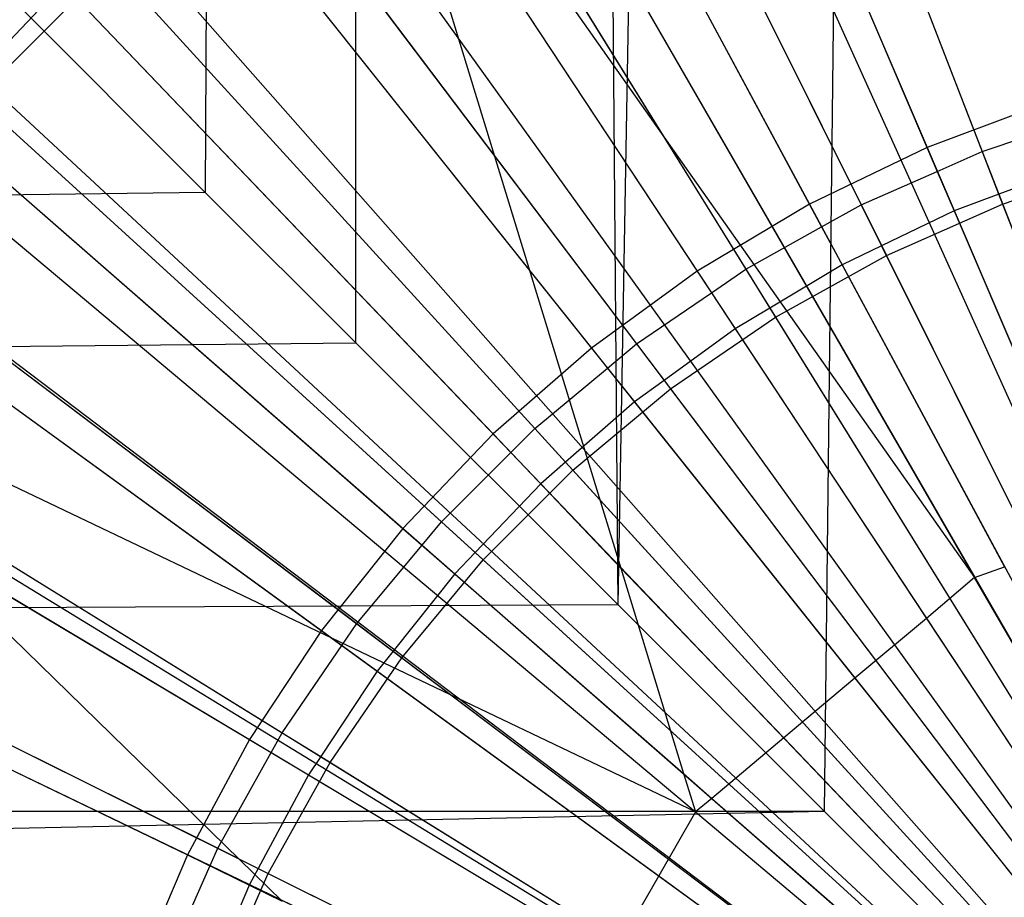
# Model space of a CAD drawing. Extents: x 0.1 to 25.1, y -5.4 to 12.3.
# Tile 48 of 107: x 12.225 to 12.491, y 0.738 to 0.975. Entities that reach past the tile are written whole.
import ezdxf

# ---------------------------------------------------------------- set-up
doc = ezdxf.new("R2010")
doc.units = 0
doc.header["$LTSCALE"] = 2.54
doc.layers.get('0').update_dxf_attribs({"color": 13, "linetype": 'CONTINUOUS'})

# ---------------------------------------------------------------- blocks, each defined once
blk = doc.blocks.new('GRUPUJ_1')
at = {"color": 0}
for p, q in [((12.19008, 15.42314, 4.51567), (12.15, 6.34814, 4.5438)), ((12.19008, 15.42314, 4.51567), (12.15, 6.34814, 4.5438)), ((12.26162, 6.23654, 4.47675), (12.19008, 15.42314, 4.51567)), ((12.1907, 6.30744, 4.51528), (12.19008, 15.42314, 4.51567)), ((12.26162, 6.23654, 4.47675), (12.19008, 15.42314, 4.51567)), ((12.1907, 6.30744, 4.51528), (12.19008, 15.42314, 4.51567)), ((12.26162, 6.23654, 4.47675), (12.423, 15.42314, 4.43018)), ((12.26162, 6.23654, 4.47675), (12.423, 15.42314, 4.43018)), ((12.31746, 6.18068, 4.45475), (12.423, 15.42314, 4.43018)), ((12.31746, 6.18068, 4.45475), (12.423, 15.42314, 4.43018)), ((12.2514, 6.54908, 18.79448), (12.44754, 6.11441, 18.82364)), ((12.2514, 6.54908, 18.79448), (12.44754, 6.11441, 18.82364)), ((12.19778, 6.52159, 18.79448), (12.43622, 6.10861, 18.82364)), ((12.19778, 6.52159, 18.79448), (12.43622, 6.10861, 18.82364)), ((12.29715, 6.52174, 6.38023), (12.36012, 6.35921, 6.35097)), ((12.29715, 6.52174, 6.38023), (12.36012, 6.35921, 6.35097)), ((12.27708, 6.51968, 6.28021), (12.34522, 6.36027, 6.25096)), ((12.27708, 6.51968, 6.28021), (12.34522, 6.36027, 6.25096)), ((12.29871, 6.51773, 6.43), (12.36563, 6.34498, 6.39938)), ((12.29871, 6.51773, 6.43), (12.36563, 6.34498, 6.39938)), ((12.27908, 6.515, 6.38), (12.34797, 6.35382, 6.35112)), ((12.27908, 6.515, 6.38), (12.34797, 6.35382, 6.35112)), ((12.22883, 6.50204, 6.28063), (12.31338, 6.34494, 6.25096)), ((12.22883, 6.50204, 6.28063), (12.31338, 6.34494, 6.25096)), ((12.2497, 6.50081, 6.38023), (12.3274, 6.34476, 6.35097)), ((12.2497, 6.50081, 6.38023), (12.3274, 6.34476, 6.35097)), ((12.2125, 6.4961, 6.28062), (12.35807, 6.24396, 6.23846)), ((12.2125, 6.4961, 6.28062), (12.35807, 6.24396, 6.23846)), ((12.25163, 6.49694, 6.43), (12.3342, 6.3311, 6.39938)), ((12.25163, 6.49694, 6.43), (12.3342, 6.3311, 6.39938)), ((12.23364, 6.49312, 6.38), (12.31669, 6.33877, 6.35112)), ((12.23364, 6.49312, 6.38), (12.31669, 6.33877, 6.35112)), ((12.14717, 6.4889, 18.79448), (12.42554, 6.10171, 18.82364)), ((12.14717, 6.4889, 18.79448), (12.42554, 6.10171, 18.82364)), ((12.19008, 6.48247, 6.28062), (12.35807, 6.24396, 6.23846)), ((12.19008, 6.48247, 6.28062), (12.35807, 6.24396, 6.23846)), ((12.20437, 6.47559, 6.38023), (12.29615, 6.32736, 6.35097)), ((12.20437, 6.47559, 6.38023), (12.29615, 6.32736, 6.35097)), ((12.20666, 6.47189, 6.43), (12.30419, 6.31438, 6.39938)), ((12.20666, 6.47189, 6.43), (12.30419, 6.31438, 6.39938)), ((12.19034, 6.46725, 6.38), (12.28689, 6.32098, 6.35112)), ((12.19034, 6.46725, 6.38), (12.28689, 6.32098, 6.35112)), ((12.19851, 6.4549, 6.27663), (12.28304, 6.32681, 6.25096)), ((12.19851, 6.4549, 6.27663), (12.28304, 6.32681, 6.25096)), ((12.19851, 6.4549, 6.27663), (12.2624, 6.24653, 6.24684)), ((12.19851, 6.4549, 6.27663), (12.2624, 6.24653, 6.24684)), ((12.10006, 6.45133, 18.79448), (12.4156, 6.09378, 18.82364)), ((12.10006, 6.45133, 18.79448), (12.4156, 6.09378, 18.82364)), ((12.16157, 6.4463, 6.38023), (12.26665, 6.30715, 6.35097)), ((12.16157, 6.4463, 6.38023), (12.26665, 6.30715, 6.35097)), ((12.14518, 6.44307, 6.28037), (12.25445, 6.30604, 6.25096)), ((12.14518, 6.44307, 6.28037), (12.25445, 6.30604, 6.25096)), ((12.1642, 6.44281, 6.43), (12.27584, 6.29497, 6.39938)), ((12.1642, 6.44281, 6.43), (12.27584, 6.29497, 6.39938)), ((12.14954, 6.4376, 6.38), (12.2588, 6.3006, 6.35112)), ((12.14954, 6.4376, 6.38), (12.2588, 6.3006, 6.35112)), ((12.12164, 6.41318, 6.38024), (12.23913, 6.2843, 6.35097)), ((12.12164, 6.41318, 6.38024), (12.23913, 6.2843, 6.35097)), ((12.08821, 6.37353, 6.43), (12.1246, 6.40993, 6.43)), ((12.08821, 6.37353, 6.43), (12.1246, 6.40993, 6.43)), ((12.1246, 6.40993, 6.43), (12.24941, 6.27302, 6.39938)), ((12.1246, 6.40993, 6.43), (12.24941, 6.27302, 6.39938)), ((12.05692, 6.40925, 18.79448), (12.40649, 6.0849, 18.82364)), ((12.05692, 6.40925, 18.79448), (12.40649, 6.0849, 18.82364)), ((12.10682, 6.40936, 6.28036), (12.22784, 6.28279, 6.25096)), ((12.10682, 6.40936, 6.28036), (12.22784, 6.28279, 6.25096)), ((12.11155, 6.40442, 6.38), (12.08493, 6.37652, 6.38024)), ((12.11155, 6.40442, 6.38), (12.08493, 6.37652, 6.38024)), ((12.11155, 6.40442, 6.38), (12.23264, 6.27777, 6.35113)), ((12.11155, 6.40442, 6.38), (12.23264, 6.27777, 6.35113)), ((12.15, 6.34814, 4.5438), (12.09436, 6.40379, 4.59248)), ((12.15, 6.34814, 4.5438), (12.09436, 6.40379, 4.59248)), ((12.06823, 6.37537, 6.28072), (12.20342, 6.25725, 6.25096)), ((12.06823, 6.37537, 6.28072), (12.20342, 6.25725, 6.25096)), ((12.08493, 6.37652, 6.38024), (12.21384, 6.25901, 6.35097)), ((12.08493, 6.37652, 6.38024), (12.21384, 6.25901, 6.35097)), ((12.08821, 6.37353, 6.43), (12.22512, 6.24872, 6.39938)), ((12.08821, 6.37353, 6.43), (12.22512, 6.24872, 6.39938)), ((12.3783, 6.37269, 6.25096), (12.34522, 6.36027, 6.25096)), ((12.3783, 6.37269, 6.25096), (12.34522, 6.36027, 6.25096)), ((12.05952, 6.36774, 6.28062), (12.28256, 6.18059, 6.23846)), ((12.05952, 6.36774, 6.28062), (12.28256, 6.18059, 6.23846)), ((12.0767, 6.36796, 6.38), (12.20863, 6.2527, 6.35113)), ((12.0767, 6.36796, 6.38), (12.20863, 6.2527, 6.35113)), ((12.36012, 6.35921, 6.35097), (12.38047, 6.36601, 6.35112)), ((12.36012, 6.35921, 6.35097), (12.38047, 6.36601, 6.35112)), ((12.01819, 6.36309, 18.79448), (12.39832, 6.07516, 18.82364)), ((12.01819, 6.36309, 18.79448), (12.39832, 6.07516, 18.82364)), ((12.34522, 6.36027, 6.25096), (12.31338, 6.34494, 6.25096)), ((12.34522, 6.36027, 6.25096), (12.31338, 6.34494, 6.25096)), ((12.34522, 6.36027, 6.25096), (12.39, 6.25551, 6.23908)), ((12.34522, 6.36027, 6.25096), (12.39, 6.25551, 6.23908)), ((12.34797, 6.35382, 6.35112), (12.36012, 6.35921, 6.35097)), ((12.34797, 6.35382, 6.35112), (12.36012, 6.35921, 6.35097)), ((12.36012, 6.35921, 6.35097), (12.3646, 6.34765, 6.34955)), ((12.36012, 6.35921, 6.35097), (12.3646, 6.34765, 6.34955)), ((12.3274, 6.34476, 6.35097), (12.34797, 6.35382, 6.35112)), ((12.3274, 6.34476, 6.35097), (12.34797, 6.35382, 6.35112)), ((12.34797, 6.35382, 6.35112), (12.35254, 6.34314, 6.34937)), ((12.34797, 6.35382, 6.35112), (12.35254, 6.34314, 6.34937)), ((12.38406, 6.35497, 6.34937), (12.3646, 6.34765, 6.34955)), ((12.38406, 6.35497, 6.34937), (12.3646, 6.34765, 6.34955)), ((12.36563, 6.34498, 6.39938), (12.39821, 6.3559, 6.39938)), ((12.36563, 6.34498, 6.39938), (12.39821, 6.3559, 6.39938)), ((12.15, 6.34814, 4.5438), (0, 6.18084, 4.4548)), ((12.15, 6.34814, 4.5438), (0, 6.18084, 4.4548)), ((12.1907, 6.30744, 4.51528), (12.15, 6.34814, 4.5438)), ((12.1907, 6.30744, 4.51528), (12.15, 6.34814, 4.5438)), ((12.3646, 6.34765, 6.34955), (12.35254, 6.34314, 6.34937)), ((12.3646, 6.34765, 6.34955), (12.35254, 6.34314, 6.34937)), ((12.3646, 6.34765, 6.34955), (12.43052, 6.17747, 6.33138)), ((12.3646, 6.34765, 6.34955), (12.43052, 6.17747, 6.33138)), ((12.31338, 6.34494, 6.25096), (12.28304, 6.32681, 6.25096)), ((12.31338, 6.34494, 6.25096), (12.28304, 6.32681, 6.25096)), ((12.31338, 6.34494, 6.25096), (12.36618, 6.24683, 6.2392)), ((12.31338, 6.34494, 6.25096), (12.36618, 6.24683, 6.2392)), ((12.31669, 6.33877, 6.35112), (12.3274, 6.34476, 6.35097)), ((12.31669, 6.33877, 6.35112), (12.3274, 6.34476, 6.35097)), ((12.3274, 6.34476, 6.35097), (12.33292, 6.33368, 6.34955)), ((12.3274, 6.34476, 6.35097), (12.33292, 6.33368, 6.34955)), ((12.35254, 6.34314, 6.34937), (12.33292, 6.33368, 6.34955)), ((12.35254, 6.34314, 6.34937), (12.33292, 6.33368, 6.34955)), ((12.3342, 6.3311, 6.39938), (12.36563, 6.34498, 6.39938)), ((12.3342, 6.3311, 6.39938), (12.36563, 6.34498, 6.39938)), ((12.35254, 6.34314, 6.34937), (12.42449, 6.1748, 6.33147)), ((12.35254, 6.34314, 6.34937), (12.42449, 6.1748, 6.33147)), ((12.36563, 6.34498, 6.39938), (12.43326, 6.17042, 6.381)), ((12.36563, 6.34498, 6.39938), (12.43326, 6.17042, 6.381)), ((12.29615, 6.32736, 6.35097), (12.31669, 6.33877, 6.35112)), ((12.29615, 6.32736, 6.35097), (12.31669, 6.33877, 6.35112)), ((12.31669, 6.33877, 6.35112), (12.3222, 6.32853, 6.34937)), ((12.31669, 6.33877, 6.35112), (12.3222, 6.32853, 6.34937)), ((12.03579, 6.3354, 6.28075), (12.18139, 6.22962, 6.25096)), ((12.03579, 6.3354, 6.28075), (12.18139, 6.22962, 6.25096)), ((12.05176, 6.33663, 6.38024), (12.19099, 6.23149, 6.35097)), ((12.05176, 6.33663, 6.38024), (12.19099, 6.23149, 6.35097)), ((12.05533, 6.33394, 6.43), (12.20317, 6.22229, 6.39938)), ((12.05533, 6.33394, 6.43), (12.20317, 6.22229, 6.39938)), ((12.33292, 6.33368, 6.34955), (12.3222, 6.32853, 6.34937)), ((12.33292, 6.33368, 6.34955), (12.3222, 6.32853, 6.34937)), ((12.33292, 6.33368, 6.34955), (12.41427, 6.1703, 6.33138)), ((12.33292, 6.33368, 6.34955), (12.41427, 6.1703, 6.33138)), ((12.30419, 6.31438, 6.39938), (12.3342, 6.3311, 6.39938)), ((12.30419, 6.31438, 6.39938), (12.3342, 6.3311, 6.39938)), ((12.3342, 6.3311, 6.39938), (12.41765, 6.16353, 6.381)), ((12.3342, 6.3311, 6.39938), (12.41765, 6.16353, 6.381)), ((12.04525, 6.32853, 6.38), (12.18696, 6.22557, 6.35113)), ((12.04525, 6.32853, 6.38), (12.18696, 6.22557, 6.35113)), ((12.28689, 6.32098, 6.35112), (12.29615, 6.32736, 6.35097)), ((12.28689, 6.32098, 6.35112), (12.29615, 6.32736, 6.35097)), ((12.29615, 6.32736, 6.35097), (12.30267, 6.31684, 6.34955)), ((12.29615, 6.32736, 6.35097), (12.30267, 6.31684, 6.34955)), ((12.3222, 6.32853, 6.34937), (12.30267, 6.31684, 6.34955)), ((12.3222, 6.32853, 6.34937), (12.30267, 6.31684, 6.34955)), ((12.3222, 6.32853, 6.34937), (12.40895, 6.16733, 6.33147)), ((12.3222, 6.32853, 6.34937), (12.40895, 6.16733, 6.33147)), ((12.28304, 6.32681, 6.25096), (12.25445, 6.30604, 6.25096)), ((12.28304, 6.32681, 6.25096), (12.25445, 6.30604, 6.25096)), ((12.28304, 6.32681, 6.25096), (12.34502, 6.23291, 6.23915)), ((12.28304, 6.32681, 6.25096), (12.34502, 6.23291, 6.23915)), ((12.26665, 6.30715, 6.35097), (12.28689, 6.32098, 6.35112)), ((12.26665, 6.30715, 6.35097), (12.28689, 6.32098, 6.35112)), ((12.28689, 6.32098, 6.35112), (12.2933, 6.31127, 6.34937)), ((12.28689, 6.32098, 6.35112), (12.2933, 6.31127, 6.34937)), ((12.30267, 6.31684, 6.34955), (12.2933, 6.31127, 6.34937)), ((12.30267, 6.31684, 6.34955), (12.2933, 6.31127, 6.34937)), ((12.30267, 6.31684, 6.34955), (12.39875, 6.16165, 6.33138)), ((12.30267, 6.31684, 6.34955), (12.39875, 6.16165, 6.33138)), ((12.27584, 6.29497, 6.39938), (12.30419, 6.31438, 6.39938)), ((12.27584, 6.29497, 6.39938), (12.30419, 6.31438, 6.39938)), ((12.30419, 6.31438, 6.39938), (12.40274, 6.15522, 6.381)), ((12.30419, 6.31438, 6.39938), (12.40274, 6.15522, 6.381)), ((11.98424, 6.31331, 18.79448), (12.39115, 6.06465, 18.82364)), ((11.98424, 6.31331, 18.79448), (12.39115, 6.06465, 18.82364)), ((12.2933, 6.31127, 6.34937), (12.27409, 6.29729, 6.34955)), ((12.2933, 6.31127, 6.34937), (12.27409, 6.29729, 6.34955)), ((12.2933, 6.31127, 6.34937), (12.39415, 6.15849, 6.33147)), ((12.2933, 6.31127, 6.34937), (12.39415, 6.15849, 6.33147)), ((0, 6.18084, 4.4548), (12.1907, 6.30744, 4.51528)), ((0, 6.18084, 4.4548), (12.1907, 6.30744, 4.51528)), ((12.28256, 6.18059, 6.23846), (12.01567, 6.30805, 6.28062)), ((12.28256, 6.18059, 6.23846), (12.01567, 6.30805, 6.28062)), ((12.26162, 6.23654, 4.47675), (12.1907, 6.30744, 4.51528)), ((12.26162, 6.23654, 4.47675), (12.1907, 6.30744, 4.51528)), ((12.25445, 6.30604, 6.25096), (12.22784, 6.28279, 6.25096)), ((12.25445, 6.30604, 6.25096), (12.22784, 6.28279, 6.25096)), ((12.25445, 6.30604, 6.25096), (12.32569, 6.21671, 6.23906)), ((12.25445, 6.30604, 6.25096), (12.32569, 6.21671, 6.23906)), ((12.2588, 6.3006, 6.35112), (12.26665, 6.30715, 6.35097)), ((12.2588, 6.3006, 6.35112), (12.26665, 6.30715, 6.35097)), ((12.26665, 6.30715, 6.35097), (12.27409, 6.29729, 6.34955)), ((12.26665, 6.30715, 6.35097), (12.27409, 6.29729, 6.34955)), ((12.23913, 6.2843, 6.35097), (12.2588, 6.3006, 6.35112)), ((12.23913, 6.2843, 6.35097), (12.2588, 6.3006, 6.35112)), ((12.2588, 6.3006, 6.35112), (12.26607, 6.29148, 6.34937)), ((12.2588, 6.3006, 6.35112), (12.26607, 6.29148, 6.34937)), ((12.27409, 6.29729, 6.34955), (12.26607, 6.29148, 6.34937)), ((12.27409, 6.29729, 6.34955), (12.26607, 6.29148, 6.34937)), ((12.27409, 6.29729, 6.34955), (12.3841, 6.15162, 6.33138)), ((12.27409, 6.29729, 6.34955), (12.3841, 6.15162, 6.33138)), ((12.02241, 6.29385, 6.38025), (12.17078, 6.20198, 6.35097)), ((12.02241, 6.29385, 6.38025), (12.17078, 6.20198, 6.35097)), ((12.24941, 6.27302, 6.39938), (12.27584, 6.29497, 6.39938)), ((12.24941, 6.27302, 6.39938), (12.27584, 6.29497, 6.39938)), ((12.27584, 6.29497, 6.39938), (12.38866, 6.14558, 6.381)), ((12.27584, 6.29497, 6.39938), (12.38866, 6.14558, 6.381)), ((12.02624, 6.29147, 6.43), (12.18375, 6.19395, 6.39938)), ((12.02624, 6.29147, 6.43), (12.18375, 6.19395, 6.39938)), ((12.26607, 6.29148, 6.34937), (12.24744, 6.27518, 6.34955)), ((12.26607, 6.29148, 6.34937), (12.24744, 6.27518, 6.34955)), ((12.26607, 6.29148, 6.34937), (12.3802, 6.14836, 6.33147)), ((12.26607, 6.29148, 6.34937), (12.3802, 6.14836, 6.33147)), ((12.01747, 6.28644, 6.38), (12.16781, 6.19661, 6.35113)), ((12.01747, 6.28644, 6.38), (12.16781, 6.19661, 6.35113)), ((12.22784, 6.28279, 6.25096), (12.20342, 6.25725, 6.25096)), ((12.22784, 6.28279, 6.25096), (12.20342, 6.25725, 6.25096)), ((12.22784, 6.28279, 6.25096), (12.2624, 6.24653, 6.24684)), ((12.22784, 6.28279, 6.25096), (12.2624, 6.24653, 6.24684)), ((12.23264, 6.27777, 6.35113), (12.23913, 6.2843, 6.35097)), ((12.23264, 6.27777, 6.35113), (12.23913, 6.2843, 6.35097)), ((12.23913, 6.2843, 6.35097), (12.24744, 6.27518, 6.34955)), ((12.23913, 6.2843, 6.35097), (12.24744, 6.27518, 6.34955)), ((12.21384, 6.25901, 6.35097), (12.23264, 6.27777, 6.35113)), ((12.21384, 6.25901, 6.35097), (12.23264, 6.27777, 6.35113)), ((12.23264, 6.27777, 6.35113), (12.24071, 6.26933, 6.34937)), ((12.23264, 6.27777, 6.35113), (12.24071, 6.26933, 6.34937)), ((12.24744, 6.27518, 6.34955), (12.24071, 6.26933, 6.34937)), ((12.24744, 6.27518, 6.34955), (12.24071, 6.26933, 6.34937)), ((12.24744, 6.27518, 6.34955), (12.37043, 6.14027, 6.33138)), ((12.24744, 6.27518, 6.34955), (12.37043, 6.14027, 6.33138)), ((12.22512, 6.24872, 6.39938), (12.24941, 6.27302, 6.39938)), ((12.22512, 6.24872, 6.39938), (12.24941, 6.27302, 6.39938)), ((12.24941, 6.27302, 6.39938), (12.37553, 6.13468, 6.381)), ((12.24941, 6.27302, 6.39938), (12.37553, 6.13468, 6.381)), ((12.24071, 6.26933, 6.34937), (12.22294, 6.25071, 6.34955)), ((12.24071, 6.26933, 6.34937), (12.22294, 6.25071, 6.34955)), ((12.24071, 6.26933, 6.34937), (12.3672, 6.13703, 6.33147)), ((12.24071, 6.26933, 6.34937), (12.3672, 6.13703, 6.33147)), ((11.95543, 6.26039, 18.79448), (12.38507, 6.05348, 18.82364)), ((11.95543, 6.26039, 18.79448), (12.38507, 6.05348, 18.82364)), ((12.20863, 6.2527, 6.35113), (12.21384, 6.25901, 6.35097)), ((12.20863, 6.2527, 6.35113), (12.21384, 6.25901, 6.35097)), ((12.21384, 6.25901, 6.35097), (12.22294, 6.25071, 6.34955)), ((12.21384, 6.25901, 6.35097), (12.22294, 6.25071, 6.34955)), ((12.06912, 6.25565, 6.2696), (12.16192, 6.20013, 6.25096)), ((12.06912, 6.25565, 6.2696), (12.16192, 6.20013, 6.25096)), ((12.06912, 6.25565, 6.2696), (12.17081, 6.15648, 6.24935)), ((12.06912, 6.25565, 6.2696), (12.17081, 6.15648, 6.24935)), ((12.20342, 6.25725, 6.25096), (12.18139, 6.22962, 6.25096)), ((12.20342, 6.25725, 6.25096), (12.18139, 6.22962, 6.25096)), ((12.20342, 6.25725, 6.25096), (12.27936, 6.19097, 6.24046)), ((12.20342, 6.25725, 6.25096), (12.27936, 6.19097, 6.24046)), ((12.19099, 6.23149, 6.35097), (12.20863, 6.2527, 6.35113)), ((12.19099, 6.23149, 6.35097), (12.20863, 6.2527, 6.35113)), ((12.20863, 6.2527, 6.35113), (12.21745, 6.24499, 6.34937)), ((12.20863, 6.2527, 6.35113), (12.21745, 6.24499, 6.34937)), ((12.22294, 6.25071, 6.34955), (12.21745, 6.24499, 6.34937)), ((12.22294, 6.25071, 6.34955), (12.21745, 6.24499, 6.34937)), ((12.22294, 6.25071, 6.34955), (12.35787, 6.12771, 6.33138)), ((12.22294, 6.25071, 6.34955), (12.35787, 6.12771, 6.33138)), ((11.99712, 6.24854, 6.38025), (12.15337, 6.17074, 6.35097)), ((11.99712, 6.24854, 6.38025), (12.15337, 6.17074, 6.35097)), ((12.20317, 6.22229, 6.39938), (12.22512, 6.24872, 6.39938)), ((12.20317, 6.22229, 6.39938), (12.22512, 6.24872, 6.39938)), ((12.22512, 6.24872, 6.39938), (12.36346, 6.12261, 6.381)), ((12.22512, 6.24872, 6.39938), (12.36346, 6.12261, 6.381)), ((11.98504, 6.24613, 6.28057), (12.14518, 6.16901, 6.25096)), ((11.98504, 6.24613, 6.28057), (12.14518, 6.16901, 6.25096)), ((12.0012, 6.24651, 6.43), (12.16703, 6.16393, 6.39938)), ((12.0012, 6.24651, 6.43), (12.16703, 6.16393, 6.39938)), ((12.21745, 6.24499, 6.34937), (12.2008, 6.22408, 6.34955)), ((12.21745, 6.24499, 6.34937), (12.2008, 6.22408, 6.34955)), ((12.21745, 6.24499, 6.34937), (12.35528, 6.12457, 6.33147)), ((12.21745, 6.24499, 6.34937), (12.35528, 6.12457, 6.33147)), ((12.2624, 6.24653, 6.24684), (12.30646, 6.20057, 6.23909)), ((12.2624, 6.24653, 6.24684), (12.27936, 6.19097, 6.24046)), ((12.2624, 6.24653, 6.24684), (12.30646, 6.20057, 6.23909)), ((12.2624, 6.24653, 6.24684), (12.27936, 6.19097, 6.24046)), ((12.2624, 6.24653, 6.24684), (12.30646, 6.20057, 6.23909)), ((12.2624, 6.24653, 6.24684), (12.27936, 6.19097, 6.24046)), ((12.35807, 6.24396, 6.23846), (12.36618, 6.24683, 6.2392)), ((12.35807, 6.24396, 6.23846), (12.36618, 6.24683, 6.2392)), ((11.99356, 6.24202, 6.38), (12.15133, 6.16605, 6.35114)), ((11.99356, 6.24202, 6.38), (12.15133, 6.16605, 6.35114)), ((12.35807, 6.24396, 6.23846), (12.34502, 6.23291, 6.23915)), ((12.35807, 6.24396, 6.23846), (12.34502, 6.23291, 6.23915)), ((12.5, 5.99814, 6.225), (12.35807, 6.24396, 6.23846)), ((12.5, 5.99814, 6.225), (12.35807, 6.24396, 6.23846)), ((12.26162, 6.23654, 4.47675), (0, 6.18084, 4.4548)), ((12.26162, 6.23654, 4.47675), (0, 6.18084, 4.4548)), ((12.31746, 6.18068, 4.45475), (12.26162, 6.23654, 4.47675)), ((12.31746, 6.18068, 4.45475), (12.26162, 6.23654, 4.47675)), ((12.18696, 6.22557, 6.35113), (12.19099, 6.23149, 6.35097)), ((12.18696, 6.22557, 6.35113), (12.19099, 6.23149, 6.35097)), ((12.19099, 6.23149, 6.35097), (12.2008, 6.22408, 6.34955)), ((12.19099, 6.23149, 6.35097), (12.2008, 6.22408, 6.34955)), ((12.34502, 6.23291, 6.23915), (12.32569, 6.21671, 6.23906)), ((12.34502, 6.23291, 6.23915), (12.32569, 6.21671, 6.23906)), ((12.34502, 6.23291, 6.23915), (12.32569, 6.21671, 6.23906)), ((12.34502, 6.23291, 6.23915), (12.32569, 6.21671, 6.23906)), ((12.34502, 6.23291, 6.23915), (12.39224, 6.16139, 6.23138)), ((12.34502, 6.23291, 6.23915), (12.39224, 6.16139, 6.23138)), ((12.18139, 6.22962, 6.25096), (12.16192, 6.20013, 6.25096)), ((12.18139, 6.22962, 6.25096), (12.16192, 6.20013, 6.25096)), ((12.18139, 6.22962, 6.25096), (12.27265, 6.1633, 6.23914)), ((12.18139, 6.22962, 6.25096), (12.27265, 6.1633, 6.23914)), ((12.17078, 6.20198, 6.35097), (12.18696, 6.22557, 6.35113)), ((12.17078, 6.20198, 6.35097), (12.18696, 6.22557, 6.35113)), ((12.18696, 6.22557, 6.35113), (12.19646, 6.21867, 6.34937)), ((12.18696, 6.22557, 6.35113), (12.19646, 6.21867, 6.34937)), ((12.2008, 6.22408, 6.34955), (12.19646, 6.21867, 6.34937)), ((12.2008, 6.22408, 6.34955), (12.19646, 6.21867, 6.34937)), ((12.2008, 6.22408, 6.34955), (12.34652, 6.11404, 6.33138)), ((12.2008, 6.22408, 6.34955), (12.34652, 6.11404, 6.33138)), ((12.18375, 6.19395, 6.39938), (12.20317, 6.22229, 6.39938)), ((12.18375, 6.19395, 6.39938), (12.20317, 6.22229, 6.39938)), ((12.20317, 6.22229, 6.39938), (12.35256, 6.10948, 6.381)), ((12.20317, 6.22229, 6.39938), (12.35256, 6.10948, 6.381)), ((12.19646, 6.21867, 6.34937), (12.1812, 6.19553, 6.34955)), ((12.19646, 6.21867, 6.34937), (12.1812, 6.19553, 6.34955)), ((12.19646, 6.21867, 6.34937), (12.34452, 6.1111, 6.33147)), ((12.19646, 6.21867, 6.34937), (12.34452, 6.1111, 6.33147)), ((12.32569, 6.21671, 6.23906), (12.30646, 6.20057, 6.23909)), ((12.32569, 6.21671, 6.23906), (12.30646, 6.20057, 6.23909)), ((12.32569, 6.21671, 6.23906), (12.30646, 6.20057, 6.23909)), ((12.32569, 6.21671, 6.23906), (12.30646, 6.20057, 6.23909)), ((12.32569, 6.21671, 6.23906), (12.37804, 6.15108, 6.23138)), ((12.32569, 6.21671, 6.23906), (12.37804, 6.15108, 6.23138)), ((12.16781, 6.19661, 6.35113), (12.17078, 6.20198, 6.35097)), ((12.16781, 6.19661, 6.35113), (12.17078, 6.20198, 6.35097)), ((12.17078, 6.20198, 6.35097), (12.1812, 6.19553, 6.34955)), ((12.17078, 6.20198, 6.35097), (12.1812, 6.19553, 6.34955)), ((12.16192, 6.20013, 6.25096), (12.14518, 6.16901, 6.25096)), ((12.16192, 6.20013, 6.25096), (12.14518, 6.16901, 6.25096)), ((12.16192, 6.20013, 6.25096), (12.26005, 6.1415, 6.23906)), ((12.16192, 6.20013, 6.25096), (12.26005, 6.1415, 6.23906)), ((12.30646, 6.20057, 6.23909), (12.28701, 6.18423, 6.23923)), ((12.30646, 6.20057, 6.23909), (12.28701, 6.18423, 6.23923)), ((12.30646, 6.20057, 6.23909), (12.28701, 6.18423, 6.23923)), ((12.30646, 6.20057, 6.23909), (12.36482, 6.13953, 6.23138)), ((12.30646, 6.20057, 6.23909), (12.36482, 6.13953, 6.23138)), ((12.15337, 6.17074, 6.35097), (12.16781, 6.19661, 6.35113)), ((12.15337, 6.17074, 6.35097), (12.16781, 6.19661, 6.35113)), ((12.16781, 6.19661, 6.35113), (12.17791, 6.19058, 6.34937)), ((12.16781, 6.19661, 6.35113), (12.17791, 6.19058, 6.34937)), ((12.16703, 6.16393, 6.39938), (12.18375, 6.19395, 6.39938)), ((12.16703, 6.16393, 6.39938), (12.18375, 6.19395, 6.39938)), ((12.1812, 6.19553, 6.34955), (12.17791, 6.19058, 6.34937)), ((12.1812, 6.19553, 6.34955), (12.17791, 6.19058, 6.34937)), ((12.1812, 6.19553, 6.34955), (12.33648, 6.09938, 6.33138)), ((12.1812, 6.19553, 6.34955), (12.33648, 6.09938, 6.33138)), ((12.18375, 6.19395, 6.39938), (12.34291, 6.0954, 6.381)), ((12.18375, 6.19395, 6.39938), (12.34291, 6.0954, 6.381)), ((12.17791, 6.19058, 6.34937), (12.16432, 6.16528, 6.34956)), ((12.17791, 6.19058, 6.34937), (12.16432, 6.16528, 6.34956)), ((12.17791, 6.19058, 6.34937), (12.335, 6.09672, 6.33147)), ((12.17791, 6.19058, 6.34937), (12.335, 6.09672, 6.33147)), ((12.27936, 6.19097, 6.24046), (12.28701, 6.18423, 6.23923)), ((12.27936, 6.19097, 6.24046), (12.28701, 6.18423, 6.23923)), ((12.27936, 6.19097, 6.24046), (12.28701, 6.18423, 6.23923)), ((12.27936, 6.19097, 6.24046), (12.28256, 6.18059, 6.23846)), ((12.27936, 6.19097, 6.24046), (12.28256, 6.18059, 6.23846)), ((12.28701, 6.18423, 6.23923), (12.28256, 6.18059, 6.23846)), ((12.28701, 6.18423, 6.23923), (12.28256, 6.18059, 6.23846)), ((12.28701, 6.18423, 6.23923), (12.35269, 6.12684, 6.23138)), ((12.28701, 6.18423, 6.23923), (12.35269, 6.12684, 6.23138)), ((12.31746, 6.18068, 4.45475), (0, 6.18084, 4.4548)), ((12.31746, 6.18068, 4.45475), (0, 6.18084, 4.4548)), ((12.31746, 6.18068, 4.45475), (0, 5.92113, 4.43018)), ((12.31746, 6.18068, 4.45475), (0, 5.92113, 4.43018)), ((12.28256, 6.18059, 6.23846), (12.27265, 6.1633, 6.23914)), ((12.28256, 6.18059, 6.23846), (12.27265, 6.1633, 6.23914)), ((12.28256, 6.18059, 6.23846), (12.5, 5.99814, 6.225)), ((12.28256, 6.18059, 6.23846), (12.5, 5.99814, 6.225)), ((12.40086, 6.09728, 4.43361), (12.31746, 6.18068, 4.45475)), ((12.40086, 6.09728, 4.43361), (12.31746, 6.18068, 4.45475)), ((12.15133, 6.16605, 6.35114), (12.15337, 6.17074, 6.35097)), ((12.15133, 6.16605, 6.35114), (12.15337, 6.17074, 6.35097)), ((12.15337, 6.17074, 6.35097), (12.16432, 6.16528, 6.34956)), ((12.15337, 6.17074, 6.35097), (12.16432, 6.16528, 6.34956)), ((12.14518, 6.16901, 6.25096), (12.13129, 6.13652, 6.25096)), ((12.14518, 6.16901, 6.25096), (12.13129, 6.13652, 6.25096)), ((12.14518, 6.16901, 6.25096), (12.17081, 6.15648, 6.24935)), ((12.14518, 6.16901, 6.25096), (12.17081, 6.15648, 6.24935)), ((12.13892, 6.13802, 6.35097), (12.15133, 6.16605, 6.35114)), ((12.13892, 6.13802, 6.35097), (12.15133, 6.16605, 6.35114)), ((12.15133, 6.16605, 6.35114), (12.16196, 6.16093, 6.34937)), ((12.15133, 6.16605, 6.35114), (12.16196, 6.16093, 6.34937)), ((12.16432, 6.16528, 6.34956), (12.16196, 6.16093, 6.34937)), ((12.16432, 6.16528, 6.34956), (12.16196, 6.16093, 6.34937)), ((12.16432, 6.16528, 6.34956), (12.32784, 6.08386, 6.33138)), ((12.16432, 6.16528, 6.34956), (12.32784, 6.08386, 6.33138)), ((12.16432, 6.16528, 6.34956), (12.32784, 6.08386, 6.33138)), ((12.16432, 6.16528, 6.34956), (12.32784, 6.08386, 6.33138)), ((12.15316, 6.1325, 6.39938), (12.16703, 6.16393, 6.39938)), ((12.15316, 6.1325, 6.39938), (12.16703, 6.16393, 6.39938)), ((12.16703, 6.16393, 6.39938), (12.33461, 6.08049, 6.381)), ((12.16703, 6.16393, 6.39938), (12.33461, 6.08049, 6.381)), ((12.27265, 6.1633, 6.23914), (12.26005, 6.1415, 6.23906)), ((12.27265, 6.1633, 6.23914), (12.26005, 6.1415, 6.23906)), ((12.27265, 6.1633, 6.23914), (12.26005, 6.1415, 6.23906)), ((12.27265, 6.1633, 6.23914), (12.26005, 6.1415, 6.23906)), ((12.27265, 6.1633, 6.23914), (12.34174, 6.11312, 6.23138)), ((12.27265, 6.1633, 6.23914), (12.34174, 6.11312, 6.23138)), ((12.16196, 6.16093, 6.34937), (12.1503, 6.13361, 6.34956)), ((12.16196, 6.16093, 6.34937), (12.1503, 6.13361, 6.34956)), ((12.16196, 6.16093, 6.34937), (12.32682, 6.08154, 6.33147)), ((12.16196, 6.16093, 6.34937), (12.32682, 6.08154, 6.33147))]:
    blk.add_line(p, q, dxfattribs=at)
for centre in [(12.51268, 6.04013, 6.825), (12.51268, 6.04013, 10.825), (12.51268, 6.04013, 6.825), (12.51268, 6.04013, 10.825), (12.51268, 6.04013, 6.825), (12.51268, 6.04013, 10.825), (12.51268, 6.04013, 6.825), (12.51268, 6.04013, 10.825), (12.51268, 6.04013, 6.825), (12.51268, 6.04013, 10.825), (12.51268, 6.04013, 6.825), (12.51268, 6.04013, 10.825), (12.51268, 6.04013, 6.825), (12.51268, 6.04013, 10.825), (12.51268, 6.04013, 6.825), (12.51268, 6.04013, 10.825), (12.51268, 6.04013, 6.825), (12.51268, 6.04013, 10.825), (12.51268, 6.04013, 6.825), (12.51268, 6.04013, 10.825), (12.51268, 6.04013, 6.825), (12.51268, 6.04013, 10.825), (12.51268, 6.04013, 6.825), (12.51268, 6.04013, 10.825), (12.51268, 6.04013, 6.825), (12.51268, 6.04013, 10.825), (12.51268, 6.04013, 6.825), (12.51268, 6.04013, 10.825), (12.51268, 6.04013, 6.825), (12.51268, 6.04013, 10.825), (12.51268, 6.04013, 6.825), (12.51268, 6.04013, 10.825), (12.51268, 6.04013, 6.825), (12.51268, 6.04013, 10.825), (12.51268, 6.04013, 6.825), (12.51268, 6.04013, 10.825), (12.51268, 6.04013, 6.825), (12.51268, 6.04013, 10.825), (12.51268, 6.04013, 6.825), (12.51268, 6.04013, 10.825), (12.51268, 6.04013, 6.825), (12.51268, 6.04013, 10.825), (12.51268, 6.04013, 6.825), (12.51268, 6.04013, 10.825), (12.51268, 6.04013, 6.825), (12.51268, 6.04013, 10.825), (12.51268, 6.04013, 6.825), (12.51268, 6.04013, 10.825), (12.51268, 6.04013, 6.825), (12.51268, 6.04013, 10.825)]:
    blk.add_circle(centre, 0.8, dxfattribs=at)

msp = doc.modelspace()

# ---------------------------------------------------------------- block references
at = {"color": 0}
msp.add_blockref('GRUPUJ_1', (0.125, -5.41988, 0.188), dxfattribs=at)

doc.saveas('drawing.dxf')
